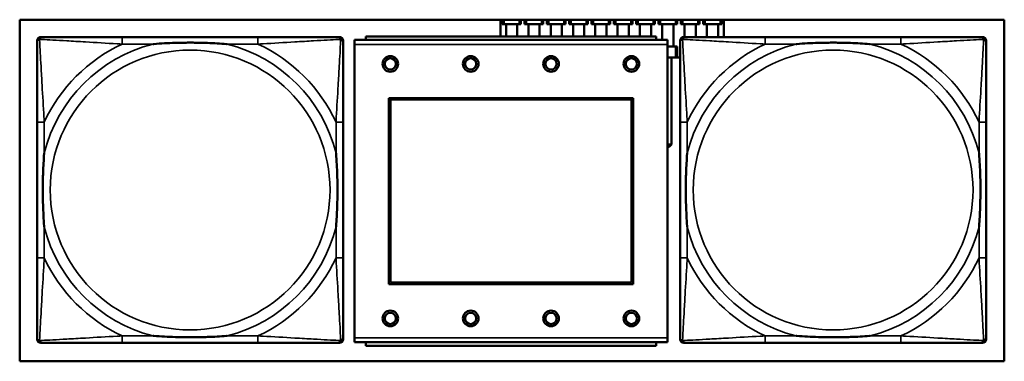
# Model space of a CAD drawing. Header units: inches. Extents: x 3.3 to 44.7, y 1.4 to 39.2.
# Tile 58 of 85: x 40.3 to 42.5, y 5.2 to 6. Entities that reach past the tile are written whole.
import ezdxf

# ---------------------------------------------------------------- set-up
doc = ezdxf.new("R2010")
doc.units = ezdxf.units.IN
doc.header["$MEASUREMENT"] = 0
doc.layers.add('Visible (ANSI)', color=7, linetype='Continuous', lineweight=50)
doc.layers.add('Visible Narrow (ANSI)', color=7, linetype='Continuous', lineweight=35)

msp = doc.modelspace()

# ---------------------------------------------------------------- linework, layer by layer
at = {"layer": 'Visible (ANSI)'}
for p, q in [((40.3294, 5.2187), (40.3294, 5.9837)), ((40.3294, 5.9837), (42.5345, 5.9837)), ((41.4061, 5.9463), (41.4061, 5.9837)), ((41.4101, 5.9735), (41.4101, 5.9837)), ((41.4136, 5.9735), (41.4136, 5.9837)), ((41.4486, 5.9735), (41.4486, 5.9837)), ((41.4521, 5.9735), (41.4521, 5.9837)), ((41.4601, 5.9735), (41.4601, 5.9837)), ((41.4636, 5.9735), (41.4636, 5.9837)), ((41.4986, 5.9735), (41.4986, 5.9837)), ((41.5021, 5.9735), (41.5021, 5.9837)), ((41.5101, 5.9735), (41.5101, 5.9837)), ((41.5136, 5.9735), (41.5136, 5.9837)), ((41.5486, 5.9735), (41.5486, 5.9837)), ((41.5521, 5.9735), (41.5521, 5.9837)), ((41.5601, 5.9735), (41.5601, 5.9837)), ((41.5636, 5.9735), (41.5636, 5.9837)), ((41.5986, 5.9735), (41.5986, 5.9837)), ((41.6021, 5.9735), (41.6021, 5.9837)), ((41.6101, 5.9735), (41.6101, 5.9837)), ((41.6136, 5.9735), (41.6136, 5.9837)), ((41.6486, 5.9735), (41.6486, 5.9837)), ((41.6521, 5.9735), (41.6521, 5.9837)), ((41.6601, 5.9735), (41.6601, 5.9837)), ((41.6636, 5.9735), (41.6636, 5.9837)), ((41.6986, 5.9735), (41.6986, 5.9837)), ((41.7021, 5.9735), (41.7021, 5.9837)), ((41.7101, 5.9735), (41.7101, 5.9837)), ((41.7136, 5.9735), (41.7136, 5.9837)), ((41.7486, 5.9735), (41.7486, 5.9837)), ((41.7521, 5.9735), (41.7521, 5.9837)), ((41.7601, 5.9735), (41.7601, 5.9837)), ((41.7636, 5.9735), (41.7636, 5.9837)), ((41.7986, 5.9735), (41.7986, 5.9837)), ((41.8021, 5.9735), (41.8021, 5.9837)), ((41.8101, 5.9735), (41.8101, 5.9837)), ((41.8136, 5.9735), (41.8136, 5.9837)), ((41.8486, 5.9735), (41.8486, 5.9837)), ((41.8521, 5.9735), (41.8521, 5.9837)), ((41.8601, 5.9735), (41.8601, 5.9837)), ((41.8636, 5.9735), (41.8636, 5.9837)), ((41.8986, 5.9735), (41.8986, 5.9837)), ((41.9021, 5.9735), (41.9021, 5.9837)), ((41.9061, 5.9448), (41.9061, 5.9837)), ((42.5345, 5.9837), (42.5345, 5.2187)), ((41.4136, 5.9735), (41.4101, 5.9735)), ((41.4486, 5.9735), (41.4136, 5.9735)), ((41.4186, 5.9735), (41.4186, 5.9463)), ((41.4436, 5.9735), (41.4436, 5.9463)), ((41.4521, 5.9735), (41.4486, 5.9735)), ((41.4636, 5.9735), (41.4601, 5.9735)), ((41.4986, 5.9735), (41.4636, 5.9735)), ((41.4686, 5.9735), (41.4686, 5.9463)), ((41.4936, 5.9735), (41.4936, 5.9463)), ((41.5021, 5.9735), (41.4986, 5.9735)), ((41.5136, 5.9735), (41.5101, 5.9735)), ((41.5486, 5.9735), (41.5136, 5.9735)), ((41.5186, 5.9735), (41.5186, 5.9463)), ((41.5436, 5.9735), (41.5436, 5.9463)), ((41.5521, 5.9735), (41.5486, 5.9735)), ((41.5636, 5.9735), (41.5601, 5.9735)), ((41.5986, 5.9735), (41.5636, 5.9735)), ((41.5686, 5.9735), (41.5686, 5.9463)), ((41.5936, 5.9735), (41.5936, 5.9463)), ((41.6021, 5.9735), (41.5986, 5.9735)), ((41.6136, 5.9735), (41.6101, 5.9735)), ((41.6486, 5.9735), (41.6136, 5.9735)), ((41.6186, 5.9735), (41.6186, 5.9463)), ((41.6436, 5.9735), (41.6436, 5.9463)), ((41.6521, 5.9735), (41.6486, 5.9735)), ((41.6636, 5.9735), (41.6601, 5.9735)), ((41.6986, 5.9735), (41.6636, 5.9735)), ((41.6686, 5.9735), (41.6686, 5.9463)), ((41.6936, 5.9735), (41.6936, 5.9463)), ((41.7021, 5.9735), (41.6986, 5.9735)), ((41.7136, 5.9735), (41.7101, 5.9735)), ((41.7486, 5.9735), (41.7136, 5.9735)), ((41.7186, 5.9735), (41.7186, 5.9463)), ((41.7436, 5.9735), (41.7436, 5.9463)), ((41.7521, 5.9735), (41.7486, 5.9735)), ((41.7636, 5.9735), (41.7601, 5.9735)), ((41.7986, 5.9735), (41.7636, 5.9735)), ((41.7686, 5.9735), (41.7686, 5.9383)), ((41.7936, 5.9735), (41.7936, 5.9235)), ((41.8021, 5.9735), (41.7986, 5.9735)), ((41.8136, 5.9735), (41.8101, 5.9735)), ((41.8486, 5.9735), (41.8136, 5.9735)), ((41.8186, 5.9735), (41.8186, 5.9448)), ((41.8436, 5.9735), (41.8436, 5.9448)), ((41.8521, 5.9735), (41.8486, 5.9735)), ((41.8636, 5.9735), (41.8601, 5.9735)), ((41.8986, 5.9735), (41.8636, 5.9735)), ((41.8686, 5.9735), (41.8686, 5.9448)), ((41.8936, 5.9735), (41.8936, 5.9448)), ((41.9021, 5.9735), (41.8986, 5.9735)), ((40.3686, 5.2677), (40.3686, 5.937)), ((40.3765, 5.9448), (40.3804, 5.9448)), ((40.8631, 5.9448), (40.5592, 5.9448)), ((41.0418, 5.9448), (41.0458, 5.9448)), ((41.0537, 5.937), (41.0537, 5.933)), ((41.7805, 5.9383), (41.0795, 5.9383)), ((41.0795, 5.9283), (41.0795, 5.9383)), ((41.755, 5.9463), (41.105, 5.9463)), ((41.105, 5.9383), (41.105, 5.9463)), ((41.755, 5.9463), (41.755, 5.9383)), ((41.7805, 5.9383), (41.7805, 5.9283)), ((41.8086, 5.2677), (41.8086, 5.937)), ((41.8165, 5.9448), (41.8204, 5.9448)), ((42.3031, 5.9448), (41.9992, 5.9448)), ((42.4818, 5.9448), (42.4858, 5.9448)), ((42.4937, 5.937), (42.4937, 5.933)), ((41.0795, 5.9283), (41.0795, 5.2713)), ((41.7805, 5.2713), (41.7805, 5.9283)), ((41.7986, 5.9235), (41.7805, 5.9235)), ((41.8021, 5.9235), (41.7986, 5.9235)), ((41.7986, 5.899), (41.7986, 5.9235)), ((41.8021, 5.899), (41.8021, 5.9235)), ((41.7986, 5.899), (41.7805, 5.899)), ((41.7891, 5.704), (41.7891, 5.899)), ((41.8021, 5.899), (41.7986, 5.899)), ((41.8086, 5.899), (41.8021, 5.899)), ((41.1565, 5.3913), (41.1565, 5.8083)), ((41.1565, 5.8083), (41.7035, 5.8083)), ((41.1601, 5.8047), (41.6999, 5.8047)), ((41.1601, 5.3949), (41.1601, 5.8047)), ((41.6999, 5.8047), (41.6999, 5.3949)), ((41.7035, 5.8083), (41.7035, 5.3913)), ((40.3686, 5.7543), (40.3686, 5.4504)), ((41.0537, 5.4504), (41.0537, 5.7543)), ((41.8086, 5.7543), (41.8086, 5.4504)), ((42.4937, 5.4504), (42.4937, 5.7543)), ((41.7805, 5.704), (41.7891, 5.704)), ((41.7841, 5.699), (41.7805, 5.699)), ((41.7891, 5.704), (41.7841, 5.699)), ((41.7035, 5.3913), (41.1565, 5.3913)), ((41.6999, 5.3949), (41.1601, 5.3949)), ((41.0537, 5.2716), (41.0537, 5.2677)), ((41.0795, 5.2613), (41.0795, 5.2713)), ((41.7805, 5.2713), (41.7805, 5.2613)), ((42.4937, 5.2716), (42.4937, 5.2677)), ((41.0458, 5.2598), (40.3765, 5.2598)), ((40.5592, 5.2598), (40.8631, 5.2598)), ((41.0795, 5.2613), (41.7805, 5.2613)), ((41.105, 5.2613), (41.105, 5.2533)), ((41.755, 5.2533), (41.105, 5.2533)), ((41.755, 5.2533), (41.755, 5.2613)), ((42.4858, 5.2598), (41.8165, 5.2598)), ((41.9992, 5.2598), (42.3031, 5.2598)), ((42.5345, 5.2187), (40.3294, 5.2187))]:
    msp.add_line(p, q, dxfattribs=at)
for centre, radius in [((41.1595, 5.8847), 0.0175), ((41.1595, 5.8847), 0.0125), ((41.3395, 5.8847), 0.0175), ((41.3395, 5.8847), 0.0125), ((41.5195, 5.8847), 0.0175), ((41.5195, 5.8847), 0.0125), ((41.6995, 5.8847), 0.0175), ((41.6995, 5.8847), 0.0125), ((41.1595, 5.3147), 0.0175), ((41.1595, 5.3147), 0.0125), ((41.3395, 5.3147), 0.0175), ((41.3395, 5.3147), 0.0125), ((41.5195, 5.3147), 0.0175), ((41.5195, 5.3147), 0.0125), ((41.6995, 5.3147), 0.0175), ((41.6995, 5.3147), 0.0125)]:
    msp.add_circle(centre, radius, dxfattribs=at)
for centre, radius, start, end in [((40.3765, 5.937), 0.00787, 90, 180), ((40.3804, 5.933), 0.0118, 90, 180), ((41.0418, 5.933), 0.0118, 0, 90), ((41.0458, 5.937), 0.00787, 0, 90), ((41.8165, 5.937), 0.00787, 90, 180), ((41.8204, 5.933), 0.0118, 90, 180), ((42.4818, 5.933), 0.0118, 0, 90), ((42.4858, 5.937), 0.00787, 0, 90), ((40.3804, 5.2716), 0.0118, 180, 270), ((41.0418, 5.2716), 0.0118, 270, 360), ((41.8204, 5.2716), 0.0118, 180, 270), ((42.4818, 5.2716), 0.0118, 270, 360), ((40.3765, 5.2677), 0.00787, 180, 270), ((41.0458, 5.2677), 0.00787, 270, 0), ((41.8165, 5.2677), 0.00787, 180, 270), ((42.4858, 5.2677), 0.00787, 270, 0)]:
    msp.add_arc(centre, radius, start, end, dxfattribs=at)
for points, knots in [([(40.3686, 5.933), (40.3686, 5.9181), (40.3686, 5.8765), (40.3686, 5.8359), (40.3686, 5.8094), (40.3686, 5.7815), (40.3686, 5.7543)], [-0.5252205, -0.5252205, -0.5252205, -0.5252205, -0.20743, -0.20743, -0.20743, 0, 0, 0, 0]), ([(40.5592, 5.9448), (40.5556, 5.9448), (40.552, 5.9448), (40.5484, 5.9448), (40.5152, 5.9448), (40.4815, 5.9448), (40.4506, 5.9448), (40.4237, 5.9448), (40.3982, 5.9448), (40.3847, 5.9448), (40.3831, 5.9448), (40.3817, 5.9448), (40.3804, 5.9448)], [0, 0, 0, 0, 0.0272471, 0.0272471, 0.0272471, 0.2790553, 0.2790553, 0.2790553, 0.4988354, 0.4988354, 0.4988354, 0.5252205, 0.5252205, 0.5252205, 0.5252205]), ([(40.6284, 5.9291), (40.6288, 5.9291), (40.6293, 5.9292), (40.6458, 5.9304), (40.6618, 5.9313), (40.6848, 5.932), (40.6915, 5.9321), (40.7007, 5.9322), (40.7031, 5.9322), (40.7072, 5.9323), (40.7088, 5.9323), (40.712, 5.9323), (40.7135, 5.9323), (40.717, 5.9323), (40.7191, 5.9322), (40.7253, 5.9322), (40.7294, 5.9321), (40.7391, 5.9319), (40.7447, 5.9318), (40.7645, 5.931), (40.7785, 5.9303), (40.793, 5.9292), (40.7935, 5.9291), (40.7939, 5.9291)], [-0.416114, -0.416114, -0.416114, -0.416114, -0.4127691, -0.4127691, -0.2896446, -0.2896446, -0.2388934, -0.2388934, -0.2201881, -0.2201881, -0.2080204, -0.2080204, -0.196499, -0.196499, -0.1809939, -0.1809939, -0.149741, -0.149741, -0.1073162, -0.1073162, 0, 0, 0.0033356, 0.0033356, 0.0033356, 0.0033356]), ([(41.0418, 5.9448), (41.027, 5.9448), (40.9854, 5.9448), (40.9447, 5.9448), (40.9182, 5.9448), (40.8903, 5.9448), (40.8631, 5.9448)], [-0.5252205, -0.5252205, -0.5252205, -0.5252205, -0.20743, -0.20743, -0.20743, 0, 0, 0, 0]), ([(41.0537, 5.7543), (41.0537, 5.7579), (41.0537, 5.7615), (41.0537, 5.765), (41.0537, 5.7983), (41.0537, 5.832), (41.0537, 5.8628), (41.0537, 5.8898), (41.0537, 5.9153), (41.0537, 5.9287), (41.0537, 5.9304), (41.0537, 5.9318), (41.0537, 5.933)], [0, 0, 0, 0, 0.0272471, 0.0272471, 0.0272471, 0.2790553, 0.2790553, 0.2790553, 0.4988354, 0.4988354, 0.4988354, 0.5252205, 0.5252205, 0.5252205, 0.5252205]), ([(41.8086, 5.933), (41.8086, 5.9181), (41.8086, 5.8765), (41.8086, 5.8359), (41.8086, 5.8094), (41.8086, 5.7815), (41.8086, 5.7543)], [-0.5252205, -0.5252205, -0.5252205, -0.5252205, -0.20743, -0.20743, -0.20743, 0, 0, 0, 0]), ([(41.9992, 5.9448), (41.9956, 5.9448), (41.992, 5.9448), (41.9884, 5.9448), (41.9552, 5.9448), (41.9215, 5.9448), (41.8906, 5.9448), (41.8637, 5.9448), (41.8382, 5.9448), (41.8247, 5.9448), (41.8231, 5.9448), (41.8217, 5.9448), (41.8204, 5.9448)], [0, 0, 0, 0, 0.0272471, 0.0272471, 0.0272471, 0.2790553, 0.2790553, 0.2790553, 0.4988354, 0.4988354, 0.4988354, 0.5252205, 0.5252205, 0.5252205, 0.5252205]), ([(42.0684, 5.9291), (42.0688, 5.9291), (42.0693, 5.9292), (42.0858, 5.9304), (42.1018, 5.9313), (42.1248, 5.932), (42.1315, 5.9321), (42.1407, 5.9322), (42.1431, 5.9322), (42.1472, 5.9323), (42.1488, 5.9323), (42.152, 5.9323), (42.1535, 5.9323), (42.157, 5.9323), (42.1591, 5.9322), (42.1653, 5.9322), (42.1694, 5.9321), (42.1791, 5.9319), (42.1847, 5.9318), (42.2045, 5.931), (42.2185, 5.9303), (42.233, 5.9292), (42.2335, 5.9291), (42.2339, 5.9291)], [-0.416114, -0.416114, -0.416114, -0.416114, -0.4127691, -0.4127691, -0.2896446, -0.2896446, -0.2388934, -0.2388934, -0.2201881, -0.2201881, -0.2080204, -0.2080204, -0.196499, -0.196499, -0.1809939, -0.1809939, -0.149741, -0.149741, -0.1073162, -0.1073162, 0, 0, 0.0033356, 0.0033356, 0.0033356, 0.0033356]), ([(42.4818, 5.9448), (42.467, 5.9448), (42.4254, 5.9448), (42.3847, 5.9448), (42.3582, 5.9448), (42.3303, 5.9448), (42.3031, 5.9448)], [-0.5252205, -0.5252205, -0.5252205, -0.5252205, -0.20743, -0.20743, -0.20743, 0, 0, 0, 0]), ([(42.4937, 5.7543), (42.4937, 5.7579), (42.4937, 5.7615), (42.4937, 5.765), (42.4937, 5.7983), (42.4937, 5.832), (42.4937, 5.8628), (42.4937, 5.8898), (42.4937, 5.9153), (42.4937, 5.9287), (42.4937, 5.9304), (42.4937, 5.9318), (42.4937, 5.933)], [0, 0, 0, 0, 0.0272471, 0.0272471, 0.0272471, 0.2790553, 0.2790553, 0.2790553, 0.4988354, 0.4988354, 0.4988354, 0.5252205, 0.5252205, 0.5252205, 0.5252205]), ([(40.3844, 5.5196), (40.3843, 5.52), (40.3843, 5.5205), (40.3831, 5.537), (40.3822, 5.553), (40.3815, 5.576), (40.3814, 5.5827), (40.3812, 5.5918), (40.3812, 5.5943), (40.3812, 5.5984), (40.3812, 5.6), (40.3812, 5.6031), (40.3812, 5.6047), (40.3812, 5.6082), (40.3812, 5.6103), (40.3813, 5.6165), (40.3813, 5.6206), (40.3815, 5.6303), (40.3817, 5.6359), (40.3824, 5.6557), (40.3832, 5.6697), (40.3843, 5.6842), (40.3843, 5.6846), (40.3844, 5.6851)], [-0.416114, -0.416114, -0.416114, -0.416114, -0.4127691, -0.4127691, -0.2896446, -0.2896446, -0.2388934, -0.2388934, -0.2201881, -0.2201881, -0.2080204, -0.2080204, -0.196499, -0.196499, -0.1809939, -0.1809939, -0.149741, -0.149741, -0.1073162, -0.1073162, 0, 0, 0.0033356, 0.0033356, 0.0033356, 0.0033356]), ([(41.0379, 5.6851), (41.0379, 5.6846), (41.038, 5.6842), (41.0392, 5.6677), (41.0401, 5.6516), (41.0408, 5.6287), (41.0409, 5.622), (41.041, 5.6128), (41.0411, 5.6103), (41.0411, 5.6063), (41.0411, 5.6046), (41.0411, 5.6015), (41.0411, 5.6), (41.0411, 5.5964), (41.0411, 5.5944), (41.041, 5.5882), (41.0409, 5.5841), (41.0407, 5.5743), (41.0406, 5.5687), (41.0399, 5.549), (41.0391, 5.5349), (41.038, 5.5205), (41.0379, 5.52), (41.0379, 5.5196)], [-0.416114, -0.416114, -0.416114, -0.416114, -0.4127691, -0.4127691, -0.2896446, -0.2896446, -0.2388934, -0.2388934, -0.2201881, -0.2201881, -0.2080204, -0.2080204, -0.196499, -0.196499, -0.1809939, -0.1809939, -0.149741, -0.149741, -0.1073162, -0.1073162, 0, 0, 0.0033356, 0.0033356, 0.0033356, 0.0033356]), ([(41.8244, 5.5196), (41.8243, 5.52), (41.8243, 5.5205), (41.8231, 5.537), (41.8222, 5.553), (41.8215, 5.576), (41.8214, 5.5827), (41.8212, 5.5918), (41.8212, 5.5943), (41.8212, 5.5984), (41.8212, 5.6), (41.8212, 5.6031), (41.8212, 5.6047), (41.8212, 5.6082), (41.8212, 5.6103), (41.8213, 5.6165), (41.8213, 5.6206), (41.8215, 5.6303), (41.8217, 5.6359), (41.8224, 5.6557), (41.8232, 5.6697), (41.8243, 5.6842), (41.8243, 5.6846), (41.8244, 5.6851)], [-0.416114, -0.416114, -0.416114, -0.416114, -0.4127691, -0.4127691, -0.2896446, -0.2896446, -0.2388934, -0.2388934, -0.2201881, -0.2201881, -0.2080204, -0.2080204, -0.196499, -0.196499, -0.1809939, -0.1809939, -0.149741, -0.149741, -0.1073162, -0.1073162, 0, 0, 0.0033356, 0.0033356, 0.0033356, 0.0033356]), ([(42.4779, 5.6851), (42.4779, 5.6846), (42.478, 5.6842), (42.4792, 5.6677), (42.4801, 5.6516), (42.4808, 5.6287), (42.4809, 5.622), (42.481, 5.6128), (42.4811, 5.6103), (42.4811, 5.6063), (42.4811, 5.6046), (42.4811, 5.6015), (42.4811, 5.6), (42.4811, 5.5964), (42.4811, 5.5944), (42.481, 5.5882), (42.4809, 5.5841), (42.4807, 5.5743), (42.4806, 5.5687), (42.4799, 5.549), (42.4791, 5.5349), (42.478, 5.5205), (42.4779, 5.52), (42.4779, 5.5196)], [-0.416114, -0.416114, -0.416114, -0.416114, -0.4127691, -0.4127691, -0.2896446, -0.2896446, -0.2388934, -0.2388934, -0.2201881, -0.2201881, -0.2080204, -0.2080204, -0.196499, -0.196499, -0.1809939, -0.1809939, -0.149741, -0.149741, -0.1073162, -0.1073162, 0, 0, 0.0033356, 0.0033356, 0.0033356, 0.0033356]), ([(40.3686, 5.4504), (40.3686, 5.4231), (40.3686, 5.3953), (40.3686, 5.3688), (40.3686, 5.3281), (40.3686, 5.2865), (40.3686, 5.2716)], [3.9382945, 3.9382945, 3.9382945, 3.9382945, 4.1457245, 4.1457245, 4.1457245, 4.463515, 4.463515, 4.463515, 4.463515]), ([(41.0537, 5.2716), (41.0537, 5.2865), (41.0537, 5.3281), (41.0537, 5.3688), (41.0537, 5.3953), (41.0537, 5.4231), (41.0537, 5.4504)], [-0.5252205, -0.5252205, -0.5252205, -0.5252205, -0.20743, -0.20743, -0.20743, 0, 0, 0, 0]), ([(41.8086, 5.4504), (41.8086, 5.4231), (41.8086, 5.3953), (41.8086, 5.3688), (41.8086, 5.3281), (41.8086, 5.2865), (41.8086, 5.2716)], [3.9382945, 3.9382945, 3.9382945, 3.9382945, 4.1457245, 4.1457245, 4.1457245, 4.463515, 4.463515, 4.463515, 4.463515]), ([(42.4937, 5.2716), (42.4937, 5.2865), (42.4937, 5.3281), (42.4937, 5.3688), (42.4937, 5.3953), (42.4937, 5.4231), (42.4937, 5.4504)], [-0.5252205, -0.5252205, -0.5252205, -0.5252205, -0.20743, -0.20743, -0.20743, 0, 0, 0, 0]), ([(40.7939, 5.2756), (40.7935, 5.2755), (40.793, 5.2755), (40.7785, 5.2744), (40.7645, 5.2736), (40.7447, 5.2729), (40.7391, 5.2727), (40.7294, 5.2725), (40.7253, 5.2725), (40.7191, 5.2724), (40.717, 5.2724), (40.7135, 5.2724), (40.712, 5.2724), (40.7088, 5.2724), (40.7072, 5.2724), (40.7031, 5.2724), (40.7007, 5.2724), (40.6915, 5.2725), (40.6848, 5.2727), (40.6618, 5.2734), (40.6458, 5.2742), (40.6293, 5.2755), (40.6288, 5.2755), (40.6284, 5.2756)], [-0.4149464, -0.4149464, -0.4149464, -0.4149464, -0.41162, -0.41162, -0.3046026, -0.3046026, -0.2622958, -0.2622958, -0.23113, -0.23113, -0.215668, -0.215668, -0.2041787, -0.2041787, -0.1920448, -0.1920448, -0.1733916, -0.1733916, -0.1227817, -0.1227817, 0, 0, 0.0033356, 0.0033356, 0.0033356, 0.0033356]), ([(42.2339, 5.2756), (42.2335, 5.2755), (42.233, 5.2755), (42.2185, 5.2744), (42.2045, 5.2736), (42.1847, 5.2729), (42.1791, 5.2727), (42.1694, 5.2725), (42.1653, 5.2725), (42.1591, 5.2724), (42.157, 5.2724), (42.1535, 5.2724), (42.152, 5.2724), (42.1488, 5.2724), (42.1472, 5.2724), (42.1431, 5.2724), (42.1407, 5.2724), (42.1315, 5.2725), (42.1248, 5.2727), (42.1018, 5.2734), (42.0858, 5.2742), (42.0693, 5.2755), (42.0688, 5.2755), (42.0684, 5.2756)], [-0.4149464, -0.4149464, -0.4149464, -0.4149464, -0.41162, -0.41162, -0.3046026, -0.3046026, -0.2622958, -0.2622958, -0.23113, -0.23113, -0.215668, -0.215668, -0.2041787, -0.2041787, -0.1920448, -0.1920448, -0.1733916, -0.1733916, -0.1227817, -0.1227817, 0, 0, 0.0033356, 0.0033356, 0.0033356, 0.0033356]), ([(40.3804, 5.2598), (40.3953, 5.2598), (40.4369, 5.2598), (40.4776, 5.2598), (40.5041, 5.2598), (40.532, 5.2598), (40.5592, 5.2598)], [-0.5252205, -0.5252205, -0.5252205, -0.5252205, -0.20743, -0.20743, -0.20743, 0, 0, 0, 0]), ([(40.8631, 5.2598), (40.8903, 5.2598), (40.9182, 5.2598), (40.9447, 5.2598), (40.9854, 5.2598), (41.027, 5.2598), (41.0418, 5.2598)], [3.9382945, 3.9382945, 3.9382945, 3.9382945, 4.1457245, 4.1457245, 4.1457245, 4.463515, 4.463515, 4.463515, 4.463515]), ([(41.8204, 5.2598), (41.8353, 5.2598), (41.8769, 5.2598), (41.9176, 5.2598), (41.9441, 5.2598), (41.972, 5.2598), (41.9992, 5.2598)], [-0.5252205, -0.5252205, -0.5252205, -0.5252205, -0.20743, -0.20743, -0.20743, 0, 0, 0, 0]), ([(42.3031, 5.2598), (42.3303, 5.2598), (42.3582, 5.2598), (42.3847, 5.2598), (42.4254, 5.2598), (42.467, 5.2598), (42.4818, 5.2598)], [3.9382945, 3.9382945, 3.9382945, 3.9382945, 4.1457245, 4.1457245, 4.1457245, 4.463515, 4.463515, 4.463515, 4.463515])]:
    msp.add_open_spline(points, degree=3, knots=knots, dxfattribs=at)
at = {"layer": 'Visible Narrow (ANSI)'}
for p, q in [((40.5592, 5.9448), (40.5592, 5.9291)), ((40.8631, 5.9448), (40.8631, 5.9291)), ((41.9992, 5.9448), (41.9992, 5.9291)), ((42.3031, 5.9448), (42.3031, 5.9291)), ((40.5592, 5.9291), (40.6284, 5.9291)), ((40.7939, 5.9291), (40.8631, 5.9291)), ((41.0795, 5.9283), (41.7805, 5.9283)), ((41.9992, 5.9291), (42.0684, 5.9291)), ((42.2339, 5.9291), (42.3031, 5.9291)), ((40.3844, 5.7543), (40.3686, 5.7543)), ((40.3844, 5.6851), (40.3844, 5.7543)), ((41.0537, 5.7543), (41.0379, 5.7543)), ((41.0379, 5.7543), (41.0379, 5.6851)), ((41.8244, 5.7543), (41.8086, 5.7543)), ((41.8244, 5.6851), (41.8244, 5.7543)), ((42.4937, 5.7543), (42.4779, 5.7543)), ((42.4779, 5.7543), (42.4779, 5.6851)), ((40.3844, 5.4504), (40.3844, 5.5196)), ((41.0379, 5.5196), (41.0379, 5.4504)), ((41.8244, 5.4504), (41.8244, 5.5196)), ((42.4779, 5.5196), (42.4779, 5.4504)), ((40.3844, 5.4504), (40.3686, 5.4504)), ((41.0537, 5.4504), (41.0379, 5.4504)), ((41.8244, 5.4504), (41.8086, 5.4504)), ((42.4937, 5.4504), (42.4779, 5.4504)), ((40.5592, 5.2756), (40.5592, 5.2598)), ((40.6284, 5.2756), (40.5592, 5.2756)), ((40.8631, 5.2756), (40.7939, 5.2756)), ((40.8631, 5.2756), (40.8631, 5.2598)), ((41.7805, 5.2713), (41.0795, 5.2713)), ((41.9992, 5.2756), (41.9992, 5.2598)), ((42.0684, 5.2756), (41.9992, 5.2756)), ((42.3031, 5.2756), (42.2339, 5.2756)), ((42.3031, 5.2756), (42.3031, 5.2598))]:
    msp.add_line(p, q, dxfattribs=at)
for centre in [(40.7111, 5.6023), (42.1511, 5.6023)]:
    msp.add_circle(centre, 0.3133, dxfattribs=at)
for centre, radius, start, end in [((40.7111, 5.6023), 0.3371, 104.2103, 165.7897), ((40.7111, 5.6023), 0.3604, 114.9407, 155.0593), ((40.7111, 5.6023), 0.3371, 14.2103, 75.7897), ((40.7111, 5.6023), 0.3604, 24.9407, 65.0593), ((42.1511, 5.6023), 0.3371, 104.2103, 165.7897), ((42.1511, 5.6023), 0.3604, 114.9407, 155.0593), ((42.1511, 5.6023), 0.3371, 14.2103, 75.7897), ((42.1511, 5.6023), 0.3604, 24.9407, 65.0593), ((40.7111, 5.6023), 0.3371, 194.2103, 255.7897), ((40.7111, 5.6023), 0.3371, 284.2103, 345.7897), ((42.1511, 5.6023), 0.3371, 194.2103, 255.7897), ((42.1511, 5.6023), 0.3371, 284.2103, 345.7897), ((40.7111, 5.6023), 0.3604, 204.9407, 245.0593), ((40.7111, 5.6023), 0.3604, 294.9407, 335.0593), ((42.1511, 5.6023), 0.3604, 204.9407, 245.0593), ((42.1511, 5.6023), 0.3604, 294.9407, 335.0593)]:
    msp.add_arc(centre, radius, start, end, dxfattribs=at)
for points, knots in [([(40.3686, 5.933), (40.3686, 5.9336), (40.3687, 5.9342), (40.3689, 5.9352), (40.3691, 5.9356), (40.3694, 5.9363), (40.3696, 5.9365), (40.3698, 5.9369), (40.3699, 5.937), (40.3703, 5.9374), (40.3705, 5.9377), (40.3712, 5.9383), (40.3717, 5.9386), (40.3728, 5.9392), (40.3733, 5.9394), (40.3739, 5.9396)], [-0.02627331, -0.02627331, -0.02627331, -0.02627331, -0.02158775, -0.02158775, -0.01736415, -0.01736415, -0.0147244, -0.0147244, -0.01307456, -0.01307456, -0.00977487, -0.00977487, -0.00449537, -0.00449537, 0.00012419, 0.00012419, 0.00012419, 0.00012419]), ([(40.3739, 5.9396), (40.3741, 5.9401), (40.3743, 5.9407), (40.3748, 5.9417), (40.3752, 5.9422), (40.3758, 5.9429), (40.376, 5.9432), (40.3764, 5.9435), (40.3766, 5.9436), (40.3769, 5.9439), (40.3772, 5.944), (40.3778, 5.9444), (40.3783, 5.9445), (40.3793, 5.9448), (40.3798, 5.9448), (40.3804, 5.9448)], [-0.00012419, -0.00012419, -0.00012419, -0.00012419, 0.00449537, 0.00449537, 0.00977487, 0.00977487, 0.01307456, 0.01307456, 0.0147244, 0.0147244, 0.01736415, 0.01736415, 0.02158775, 0.02158775, 0.02627331, 0.02627331, 0.02627331, 0.02627331]), ([(40.3844, 5.7543), (40.3842, 5.758), (40.384, 5.7618), (40.3824, 5.7892), (40.381, 5.8133), (40.3788, 5.8512), (40.378, 5.8652), (40.376, 5.9005), (40.3749, 5.9206), (40.3741, 5.936), (40.374, 5.9379), (40.3739, 5.9396)], [0, 0, 0, 0, 0.0278591, 0.0278591, 0.201273, 0.201273, 0.3066357, 0.3066357, 0.475216, 0.475216, 0.5007189, 0.5007189, 0.5007189, 0.5007189]), ([(40.3739, 5.9396), (40.3756, 5.9395), (40.3774, 5.9394), (40.3929, 5.9386), (40.413, 5.9375), (40.4482, 5.9355), (40.4623, 5.9347), (40.5001, 5.9325), (40.5243, 5.931), (40.5517, 5.9295), (40.5554, 5.9293), (40.5592, 5.9291)], [-0.5007189, -0.5007189, -0.5007189, -0.5007189, -0.475216, -0.475216, -0.3066357, -0.3066357, -0.201273, -0.201273, -0.0278591, -0.0278591, 0, 0, 0, 0]), ([(40.8631, 5.9291), (40.8669, 5.9293), (40.8706, 5.9295), (40.898, 5.931), (40.9222, 5.9325), (40.96, 5.9347), (40.9741, 5.9355), (41.0093, 5.9375), (41.0294, 5.9386), (41.0448, 5.9394), (41.0467, 5.9395), (41.0484, 5.9396)], [0, 0, 0, 0, 0.0278591, 0.0278591, 0.201273, 0.201273, 0.3066357, 0.3066357, 0.475216, 0.475216, 0.5007189, 0.5007189, 0.5007189, 0.5007189]), ([(41.0484, 5.9396), (41.0483, 5.9379), (41.0482, 5.936), (41.0474, 5.9206), (41.0463, 5.9005), (41.0443, 5.8652), (41.0435, 5.8512), (41.0413, 5.8133), (41.0398, 5.7892), (41.0383, 5.7618), (41.0381, 5.758), (41.0379, 5.7543)], [-0.5007189, -0.5007189, -0.5007189, -0.5007189, -0.475216, -0.475216, -0.3066357, -0.3066357, -0.201273, -0.201273, -0.0278591, -0.0278591, 0, 0, 0, 0]), ([(41.0418, 5.9448), (41.0425, 5.9448), (41.043, 5.9448), (41.044, 5.9445), (41.0444, 5.9444), (41.0451, 5.944), (41.0453, 5.9439), (41.0457, 5.9436), (41.0458, 5.9435), (41.0463, 5.9432), (41.0465, 5.9429), (41.0471, 5.9422), (41.0474, 5.9417), (41.048, 5.9407), (41.0482, 5.9401), (41.0484, 5.9396)], [-0.02627331, -0.02627331, -0.02627331, -0.02627331, -0.02158775, -0.02158775, -0.01736415, -0.01736415, -0.0147244, -0.0147244, -0.01307456, -0.01307456, -0.00977487, -0.00977487, -0.00449537, -0.00449537, 0.00012419, 0.00012419, 0.00012419, 0.00012419]), ([(41.0484, 5.9396), (41.049, 5.9394), (41.0495, 5.9392), (41.0505, 5.9386), (41.051, 5.9383), (41.0518, 5.9377), (41.052, 5.9374), (41.0523, 5.937), (41.0524, 5.9369), (41.0527, 5.9365), (41.0528, 5.9363), (41.0532, 5.9356), (41.0533, 5.9352), (41.0536, 5.9342), (41.0537, 5.9336), (41.0537, 5.933)], [-0.00012419, -0.00012419, -0.00012419, -0.00012419, 0.00449537, 0.00449537, 0.00977487, 0.00977487, 0.01307456, 0.01307456, 0.0147244, 0.0147244, 0.01736415, 0.01736415, 0.02158775, 0.02158775, 0.02627331, 0.02627331, 0.02627331, 0.02627331]), ([(41.8086, 5.933), (41.8086, 5.9336), (41.8087, 5.9342), (41.8089, 5.9352), (41.8091, 5.9356), (41.8094, 5.9363), (41.8096, 5.9365), (41.8098, 5.9369), (41.8099, 5.937), (41.8103, 5.9374), (41.8105, 5.9377), (41.8112, 5.9383), (41.8117, 5.9386), (41.8128, 5.9392), (41.8133, 5.9394), (41.8139, 5.9396)], [-0.02627331, -0.02627331, -0.02627331, -0.02627331, -0.02158775, -0.02158775, -0.01736415, -0.01736415, -0.0147244, -0.0147244, -0.01307456, -0.01307456, -0.00977487, -0.00977487, -0.00449537, -0.00449537, 0.00012419, 0.00012419, 0.00012419, 0.00012419]), ([(41.8139, 5.9396), (41.8141, 5.9401), (41.8143, 5.9407), (41.8148, 5.9417), (41.8152, 5.9422), (41.8158, 5.9429), (41.816, 5.9432), (41.8164, 5.9435), (41.8166, 5.9436), (41.8169, 5.9439), (41.8172, 5.944), (41.8178, 5.9444), (41.8183, 5.9445), (41.8193, 5.9448), (41.8198, 5.9448), (41.8204, 5.9448)], [-0.00012419, -0.00012419, -0.00012419, -0.00012419, 0.00449537, 0.00449537, 0.00977487, 0.00977487, 0.01307456, 0.01307456, 0.0147244, 0.0147244, 0.01736415, 0.01736415, 0.02158775, 0.02158775, 0.02627331, 0.02627331, 0.02627331, 0.02627331]), ([(41.8244, 5.7543), (41.8242, 5.758), (41.824, 5.7618), (41.8224, 5.7892), (41.821, 5.8133), (41.8188, 5.8512), (41.818, 5.8652), (41.816, 5.9005), (41.8149, 5.9206), (41.8141, 5.936), (41.814, 5.9379), (41.8139, 5.9396)], [0, 0, 0, 0, 0.0278591, 0.0278591, 0.201273, 0.201273, 0.3066357, 0.3066357, 0.475216, 0.475216, 0.5007189, 0.5007189, 0.5007189, 0.5007189]), ([(41.8139, 5.9396), (41.8156, 5.9395), (41.8174, 5.9394), (41.8329, 5.9386), (41.853, 5.9375), (41.8882, 5.9355), (41.9023, 5.9347), (41.9401, 5.9325), (41.9643, 5.931), (41.9917, 5.9295), (41.9954, 5.9293), (41.9992, 5.9291)], [-0.5007189, -0.5007189, -0.5007189, -0.5007189, -0.475216, -0.475216, -0.3066357, -0.3066357, -0.201273, -0.201273, -0.0278591, -0.0278591, 0, 0, 0, 0]), ([(42.3031, 5.9291), (42.3069, 5.9293), (42.3106, 5.9295), (42.338, 5.931), (42.3622, 5.9325), (42.4, 5.9347), (42.4141, 5.9355), (42.4493, 5.9375), (42.4694, 5.9386), (42.4848, 5.9394), (42.4867, 5.9395), (42.4884, 5.9396)], [0, 0, 0, 0, 0.0278591, 0.0278591, 0.201273, 0.201273, 0.3066357, 0.3066357, 0.475216, 0.475216, 0.5007189, 0.5007189, 0.5007189, 0.5007189]), ([(42.4884, 5.9396), (42.4883, 5.9379), (42.4882, 5.936), (42.4874, 5.9206), (42.4863, 5.9005), (42.4843, 5.8652), (42.4835, 5.8512), (42.4813, 5.8133), (42.4798, 5.7892), (42.4783, 5.7618), (42.4781, 5.758), (42.4779, 5.7543)], [-0.5007189, -0.5007189, -0.5007189, -0.5007189, -0.475216, -0.475216, -0.3066357, -0.3066357, -0.201273, -0.201273, -0.0278591, -0.0278591, 0, 0, 0, 0]), ([(42.4818, 5.9448), (42.4825, 5.9448), (42.483, 5.9448), (42.484, 5.9445), (42.4844, 5.9444), (42.4851, 5.944), (42.4853, 5.9439), (42.4857, 5.9436), (42.4858, 5.9435), (42.4863, 5.9432), (42.4865, 5.9429), (42.4871, 5.9422), (42.4874, 5.9417), (42.488, 5.9407), (42.4882, 5.9401), (42.4884, 5.9396)], [-0.02627331, -0.02627331, -0.02627331, -0.02627331, -0.02158775, -0.02158775, -0.01736415, -0.01736415, -0.0147244, -0.0147244, -0.01307456, -0.01307456, -0.00977487, -0.00977487, -0.00449537, -0.00449537, 0.00012419, 0.00012419, 0.00012419, 0.00012419]), ([(42.4884, 5.9396), (42.489, 5.9394), (42.4895, 5.9392), (42.4905, 5.9386), (42.491, 5.9383), (42.4918, 5.9377), (42.492, 5.9374), (42.4923, 5.937), (42.4924, 5.9369), (42.4927, 5.9365), (42.4928, 5.9363), (42.4932, 5.9356), (42.4933, 5.9352), (42.4936, 5.9342), (42.4937, 5.9336), (42.4937, 5.933)], [-0.00012419, -0.00012419, -0.00012419, -0.00012419, 0.00449537, 0.00449537, 0.00977487, 0.00977487, 0.01307456, 0.01307456, 0.0147244, 0.0147244, 0.01736415, 0.01736415, 0.02158775, 0.02158775, 0.02627331, 0.02627331, 0.02627331, 0.02627331]), ([(40.3739, 5.2651), (40.374, 5.2668), (40.3741, 5.2686), (40.3749, 5.2841), (40.376, 5.3042), (40.378, 5.3394), (40.3788, 5.3535), (40.381, 5.3913), (40.3824, 5.4155), (40.384, 5.4428), (40.3842, 5.4466), (40.3844, 5.4504)], [-4.4390134, -4.4390134, -4.4390134, -4.4390134, -4.4135105, -4.4135105, -4.2449302, -4.2449302, -4.1395675, -4.1395675, -3.9661536, -3.9661536, -3.9382945, -3.9382945, -3.9382945, -3.9382945]), ([(41.0379, 5.4504), (41.0381, 5.4466), (41.0383, 5.4428), (41.0398, 5.4155), (41.0413, 5.3913), (41.0435, 5.3535), (41.0443, 5.3394), (41.0463, 5.3042), (41.0474, 5.2841), (41.0482, 5.2686), (41.0483, 5.2668), (41.0484, 5.2651)], [0, 0, 0, 0, 0.0278591, 0.0278591, 0.201273, 0.201273, 0.3066357, 0.3066357, 0.475216, 0.475216, 0.5007189, 0.5007189, 0.5007189, 0.5007189]), ([(41.8139, 5.2651), (41.814, 5.2668), (41.8141, 5.2686), (41.8149, 5.2841), (41.816, 5.3042), (41.818, 5.3394), (41.8188, 5.3535), (41.821, 5.3913), (41.8224, 5.4155), (41.824, 5.4428), (41.8242, 5.4466), (41.8244, 5.4504)], [-4.4390134, -4.4390134, -4.4390134, -4.4390134, -4.4135105, -4.4135105, -4.2449302, -4.2449302, -4.1395675, -4.1395675, -3.9661536, -3.9661536, -3.9382945, -3.9382945, -3.9382945, -3.9382945]), ([(42.4779, 5.4504), (42.4781, 5.4466), (42.4783, 5.4428), (42.4798, 5.4155), (42.4813, 5.3913), (42.4835, 5.3535), (42.4843, 5.3394), (42.4863, 5.3042), (42.4874, 5.2841), (42.4882, 5.2686), (42.4883, 5.2668), (42.4884, 5.2651)], [0, 0, 0, 0, 0.0278591, 0.0278591, 0.201273, 0.201273, 0.3066357, 0.3066357, 0.475216, 0.475216, 0.5007189, 0.5007189, 0.5007189, 0.5007189]), ([(40.3739, 5.2651), (40.3733, 5.2653), (40.3728, 5.2655), (40.3717, 5.266), (40.3712, 5.2664), (40.3705, 5.267), (40.3703, 5.2672), (40.3699, 5.2676), (40.3698, 5.2678), (40.3696, 5.2681), (40.3694, 5.2684), (40.3691, 5.269), (40.3689, 5.2695), (40.3687, 5.2705), (40.3686, 5.271), (40.3686, 5.2716)], [-0.00012419, -0.00012419, -0.00012419, -0.00012419, 0.00449537, 0.00449537, 0.00977487, 0.00977487, 0.01307456, 0.01307456, 0.0147244, 0.0147244, 0.01736415, 0.01736415, 0.02158775, 0.02158775, 0.02627331, 0.02627331, 0.02627331, 0.02627331]), ([(40.5592, 5.2756), (40.5554, 5.2754), (40.5517, 5.2751), (40.5243, 5.2736), (40.5001, 5.2722), (40.4623, 5.27), (40.4482, 5.2692), (40.413, 5.2672), (40.3929, 5.2661), (40.3774, 5.2653), (40.3756, 5.2652), (40.3739, 5.2651)], [0, 0, 0, 0, 0.0278591, 0.0278591, 0.201273, 0.201273, 0.3066357, 0.3066357, 0.475216, 0.475216, 0.5007189, 0.5007189, 0.5007189, 0.5007189]), ([(41.0484, 5.2651), (41.0467, 5.2652), (41.0448, 5.2653), (41.0294, 5.2661), (41.0093, 5.2672), (40.9741, 5.2692), (40.96, 5.27), (40.9222, 5.2722), (40.898, 5.2736), (40.8706, 5.2751), (40.8669, 5.2754), (40.8631, 5.2756)], [-4.4390134, -4.4390134, -4.4390134, -4.4390134, -4.4135105, -4.4135105, -4.2449302, -4.2449302, -4.1395675, -4.1395675, -3.9661536, -3.9661536, -3.9382945, -3.9382945, -3.9382945, -3.9382945]), ([(41.0537, 5.2716), (41.0537, 5.271), (41.0536, 5.2705), (41.0533, 5.2695), (41.0532, 5.269), (41.0528, 5.2684), (41.0527, 5.2681), (41.0524, 5.2678), (41.0523, 5.2676), (41.052, 5.2672), (41.0518, 5.267), (41.051, 5.2664), (41.0505, 5.266), (41.0495, 5.2655), (41.049, 5.2653), (41.0484, 5.2651)], [-0.02627331, -0.02627331, -0.02627331, -0.02627331, -0.02158775, -0.02158775, -0.01736415, -0.01736415, -0.0147244, -0.0147244, -0.01307456, -0.01307456, -0.00977487, -0.00977487, -0.00449537, -0.00449537, 0.00012419, 0.00012419, 0.00012419, 0.00012419]), ([(41.8139, 5.2651), (41.8133, 5.2653), (41.8128, 5.2655), (41.8117, 5.266), (41.8112, 5.2664), (41.8105, 5.267), (41.8103, 5.2672), (41.8099, 5.2676), (41.8098, 5.2678), (41.8096, 5.2681), (41.8094, 5.2684), (41.8091, 5.269), (41.8089, 5.2695), (41.8087, 5.2705), (41.8086, 5.271), (41.8086, 5.2716)], [-0.00012419, -0.00012419, -0.00012419, -0.00012419, 0.00449537, 0.00449537, 0.00977487, 0.00977487, 0.01307456, 0.01307456, 0.0147244, 0.0147244, 0.01736415, 0.01736415, 0.02158775, 0.02158775, 0.02627331, 0.02627331, 0.02627331, 0.02627331]), ([(41.9992, 5.2756), (41.9954, 5.2754), (41.9917, 5.2751), (41.9643, 5.2736), (41.9401, 5.2722), (41.9023, 5.27), (41.8882, 5.2692), (41.853, 5.2672), (41.8329, 5.2661), (41.8174, 5.2653), (41.8156, 5.2652), (41.8139, 5.2651)], [0, 0, 0, 0, 0.0278591, 0.0278591, 0.201273, 0.201273, 0.3066357, 0.3066357, 0.475216, 0.475216, 0.5007189, 0.5007189, 0.5007189, 0.5007189]), ([(42.4884, 5.2651), (42.4867, 5.2652), (42.4848, 5.2653), (42.4694, 5.2661), (42.4493, 5.2672), (42.4141, 5.2692), (42.4, 5.27), (42.3622, 5.2722), (42.338, 5.2736), (42.3106, 5.2751), (42.3069, 5.2754), (42.3031, 5.2756)], [-4.4390134, -4.4390134, -4.4390134, -4.4390134, -4.4135105, -4.4135105, -4.2449302, -4.2449302, -4.1395675, -4.1395675, -3.9661536, -3.9661536, -3.9382945, -3.9382945, -3.9382945, -3.9382945]), ([(42.4937, 5.2716), (42.4937, 5.271), (42.4936, 5.2705), (42.4933, 5.2695), (42.4932, 5.269), (42.4928, 5.2684), (42.4927, 5.2681), (42.4924, 5.2678), (42.4923, 5.2676), (42.492, 5.2672), (42.4918, 5.267), (42.491, 5.2664), (42.4905, 5.266), (42.4895, 5.2655), (42.489, 5.2653), (42.4884, 5.2651)], [-0.02627331, -0.02627331, -0.02627331, -0.02627331, -0.02158775, -0.02158775, -0.01736415, -0.01736415, -0.0147244, -0.0147244, -0.01307456, -0.01307456, -0.00977487, -0.00977487, -0.00449537, -0.00449537, 0.00012419, 0.00012419, 0.00012419, 0.00012419]), ([(40.3804, 5.2598), (40.3798, 5.2598), (40.3793, 5.2599), (40.3783, 5.2601), (40.3778, 5.2603), (40.3772, 5.2606), (40.3769, 5.2608), (40.3766, 5.261), (40.3764, 5.2611), (40.376, 5.2615), (40.3758, 5.2617), (40.3752, 5.2624), (40.3748, 5.2629), (40.3743, 5.264), (40.3741, 5.2645), (40.3739, 5.2651)], [-0.02627331, -0.02627331, -0.02627331, -0.02627331, -0.02158775, -0.02158775, -0.01736415, -0.01736415, -0.0147244, -0.0147244, -0.01307456, -0.01307456, -0.00977487, -0.00977487, -0.00449537, -0.00449537, 0.00012419, 0.00012419, 0.00012419, 0.00012419]), ([(41.0484, 5.2651), (41.0482, 5.2645), (41.048, 5.264), (41.0474, 5.2629), (41.0471, 5.2624), (41.0465, 5.2617), (41.0463, 5.2615), (41.0458, 5.2611), (41.0457, 5.261), (41.0453, 5.2608), (41.0451, 5.2606), (41.0444, 5.2603), (41.044, 5.2601), (41.043, 5.2599), (41.0425, 5.2598), (41.0418, 5.2598)], [-0.00012419, -0.00012419, -0.00012419, -0.00012419, 0.00449537, 0.00449537, 0.00977487, 0.00977487, 0.01307456, 0.01307456, 0.0147244, 0.0147244, 0.01736415, 0.01736415, 0.02158775, 0.02158775, 0.02627331, 0.02627331, 0.02627331, 0.02627331]), ([(41.8204, 5.2598), (41.8198, 5.2598), (41.8193, 5.2599), (41.8183, 5.2601), (41.8178, 5.2603), (41.8172, 5.2606), (41.8169, 5.2608), (41.8166, 5.261), (41.8164, 5.2611), (41.816, 5.2615), (41.8158, 5.2617), (41.8152, 5.2624), (41.8148, 5.2629), (41.8143, 5.264), (41.8141, 5.2645), (41.8139, 5.2651)], [-0.02627331, -0.02627331, -0.02627331, -0.02627331, -0.02158775, -0.02158775, -0.01736415, -0.01736415, -0.0147244, -0.0147244, -0.01307456, -0.01307456, -0.00977487, -0.00977487, -0.00449537, -0.00449537, 0.00012419, 0.00012419, 0.00012419, 0.00012419]), ([(42.4884, 5.2651), (42.4882, 5.2645), (42.488, 5.264), (42.4874, 5.2629), (42.4871, 5.2624), (42.4865, 5.2617), (42.4863, 5.2615), (42.4858, 5.2611), (42.4857, 5.261), (42.4853, 5.2608), (42.4851, 5.2606), (42.4844, 5.2603), (42.484, 5.2601), (42.483, 5.2599), (42.4825, 5.2598), (42.4818, 5.2598)], [-0.00012419, -0.00012419, -0.00012419, -0.00012419, 0.00449537, 0.00449537, 0.00977487, 0.00977487, 0.01307456, 0.01307456, 0.0147244, 0.0147244, 0.01736415, 0.01736415, 0.02158775, 0.02158775, 0.02627331, 0.02627331, 0.02627331, 0.02627331])]:
    msp.add_open_spline(points, degree=3, knots=knots, dxfattribs=at)

doc.saveas('drawing.dxf')
